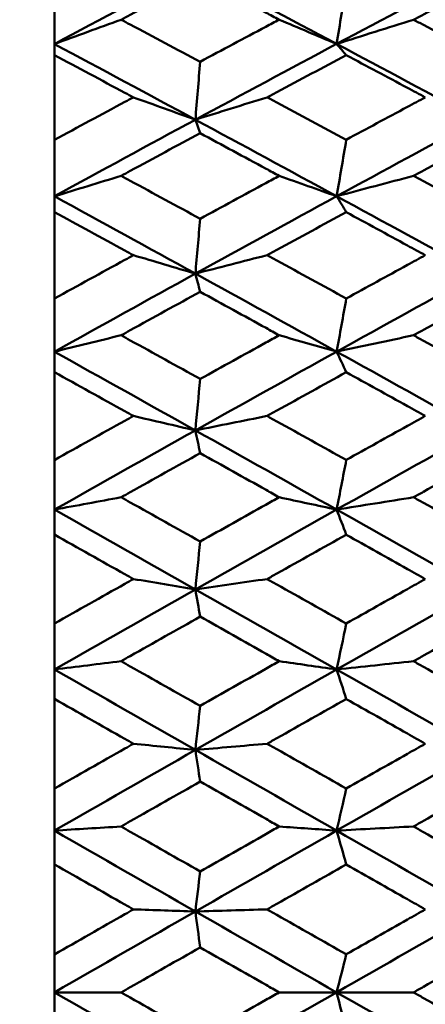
# Model space of a CAD drawing. Header units: millimetres. Extents: x 563 to 2732, y 83 to 2094.
# Tile 12 of 74: x 865.37 to 868.44, y 228.13 to 235.58. Entities that reach past the tile are written whole.
import ezdxf

# ---------------------------------------------------------------- set-up
doc = ezdxf.new("R2010")
doc.units = ezdxf.units.MM
doc.header["$LTSCALE"] = 10
doc.layers.add('Widoczne (ISO)', color=7, linetype='Continuous', lineweight=50)

msp = doc.modelspace()

# ---------------------------------------------------------------- linework, layer by layer
at = {"layer": 'Widoczne (ISO)'}
for p, q in [((865.6363, 235.3993), (865.6363, 235.8499)), ((865.6363, 235.3153), (865.6363, 235.3993)), ((865.6363, 235.3153), (865.6363, 234.674)), ((866.7026, 234.8263), (866.7389, 234.7242)), ((865.6363, 234.2467), (865.6363, 234.674)), ((865.6363, 234.1272), (865.6363, 234.2467)), ((865.6363, 234.1272), (865.6363, 233.4726)), ((865.6363, 233.0703), (865.6363, 233.4726)), ((865.6363, 232.9157), (865.6363, 233.0703)), ((865.6363, 232.9157), (865.6363, 232.2505)), ((865.6363, 231.8748), (865.6363, 232.2505)), ((865.6363, 231.6857), (865.6363, 231.8748)), ((865.6363, 231.6857), (865.6363, 231.0125)), ((865.6363, 230.6649), (865.6363, 231.0125)), ((865.6363, 230.4421), (865.6363, 230.6649)), ((865.6363, 230.4421), (865.6363, 229.7635)), ((865.6363, 229.4453), (865.6363, 229.7635)), ((865.6363, 229.1896), (865.6363, 229.4453)), ((865.6363, 229.1896), (865.6363, 228.5084)), ((865.6363, 228.2209), (865.6363, 228.5084)), ((866.1405, 228.2209), (865.6363, 228.2209)), ((865.6363, 227.9334), (865.6363, 228.2209)), ((867.3372, 228.2209), (867.7712, 228.2209)), ((868.3529, 228.2209), (867.7712, 228.2209))]:
    msp.add_line(p, q, dxfattribs=at)
msp.add_circle((836.6039, 228.2209), 50, dxfattribs=at)
for points in [[(865.6363, 235.3993), (865.9915, 235.5893), (866.347, 235.778), (866.7026, 235.9654)], [(866.7026, 235.9654), (867.0587, 235.7779), (867.4149, 235.5893), (867.7712, 235.3997)], [(867.7712, 235.3997), (868.1279, 235.5897), (868.4847, 235.7786), (868.8414, 235.9661)], [(867.7712, 235.3997), (867.7955, 235.55), (867.8198, 235.7004), (867.8441, 235.8508)], [(866.1405, 235.5834), (865.9721, 235.5222), (865.804, 235.4608), (865.6363, 235.3993)], [(867.3372, 235.5834), (867.4821, 235.5222), (867.6268, 235.461), (867.7712, 235.3997)], [(868.3529, 235.5834), (868.1585, 235.5223), (867.9646, 235.4611), (867.7712, 235.3997)], [(865.6363, 235.3993), (865.9915, 235.2093), (866.347, 235.0183), (866.7026, 234.8263)], [(866.7026, 234.8263), (867.0587, 235.0187), (867.4149, 235.2098), (867.7712, 235.3997)], [(867.7712, 235.3997), (868.1279, 235.2098), (868.4847, 235.0189), (868.8414, 234.827)], [(867.7712, 235.3997), (867.7955, 235.3713), (867.8198, 235.3428), (867.8441, 235.3144)], [(866.7026, 234.8263), (866.7147, 234.9728), (866.7268, 235.1192), (866.7389, 235.2656)], [(866.2339, 234.9956), (866.3904, 234.9393), (866.5466, 234.8828), (866.7026, 234.8263)], [(867.2452, 234.9956), (867.0639, 234.9394), (866.883, 234.8829), (866.7026, 234.8263)], [(865.6363, 234.2467), (865.9915, 234.4411), (866.347, 234.6343), (866.7026, 234.8263)], [(866.7026, 234.8263), (867.0587, 234.6341), (867.4149, 234.441), (867.7712, 234.247)], [(867.7712, 234.247), (868.1279, 234.4414), (868.4847, 234.6348), (868.8414, 234.827)], [(867.7712, 234.247), (867.7955, 234.3896), (867.8198, 234.5322), (867.8441, 234.6749)], [(866.1405, 234.4012), (865.9721, 234.3498), (865.804, 234.2983), (865.6363, 234.2467)], [(867.3372, 234.4012), (867.4821, 234.3499), (867.6268, 234.2985), (867.7712, 234.247)], [(868.3529, 234.4012), (868.1585, 234.35), (867.9646, 234.2986), (867.7712, 234.247)], [(865.6363, 234.2467), (865.9915, 234.0523), (866.347, 233.8572), (866.7026, 233.6613)], [(866.7026, 233.6613), (867.0587, 233.8575), (867.4149, 234.0528), (867.7712, 234.247)], [(867.7712, 234.247), (868.1279, 234.0528), (868.4847, 233.8577), (868.8414, 233.6618)], [(867.7712, 234.247), (867.7955, 234.2068), (867.8198, 234.1665), (867.8441, 234.1263)], [(866.7026, 233.6613), (866.7147, 233.7996), (866.7268, 233.938), (866.7389, 234.0764)], [(866.2339, 233.8007), (866.3904, 233.7543), (866.5466, 233.7078), (866.7026, 233.6613)], [(867.2452, 233.8007), (867.0639, 233.7544), (866.883, 233.7079), (866.7026, 233.6613)], [(865.6363, 233.0703), (865.9915, 233.2683), (866.347, 233.4653), (866.7026, 233.6613)], [(866.7026, 233.6613), (867.0587, 233.4651), (867.4149, 233.2682), (867.7712, 233.0706)], [(866.7026, 233.6613), (866.7147, 233.6155), (866.7268, 233.5696), (866.7389, 233.5238)], [(867.7712, 233.0706), (868.1279, 233.2685), (868.4847, 233.4656), (868.8414, 233.6618)], [(867.7712, 233.0706), (867.7955, 233.2049), (867.8198, 233.3392), (867.8441, 233.4735)], [(866.1405, 233.1947), (865.9721, 233.1533), (865.804, 233.1119), (865.6363, 233.0703)], [(867.3372, 233.1947), (867.4821, 233.1533), (867.6268, 233.112), (867.7712, 233.0706)], [(868.3529, 233.1947), (868.1585, 233.1534), (867.9646, 233.1121), (867.7712, 233.0706)], [(865.6363, 233.0703), (865.9915, 232.8724), (866.347, 232.6738), (866.7026, 232.4747)], [(866.7026, 232.4747), (867.0587, 232.6742), (867.4149, 232.8728), (867.7712, 233.0706)], [(867.7712, 233.0706), (868.1279, 232.8727), (868.4847, 232.6742), (868.8414, 232.4751)], [(867.7712, 233.0706), (867.7955, 233.0186), (867.8198, 232.9667), (867.8441, 232.9148)], [(866.7026, 232.4747), (866.7147, 232.6045), (866.7268, 232.7343), (866.7389, 232.8641)], [(866.2339, 232.5837), (866.3904, 232.5474), (866.5466, 232.5111), (866.7026, 232.4747)], [(867.2452, 232.5837), (867.0639, 232.5475), (866.883, 232.5112), (866.7026, 232.4747)], [(865.6363, 231.8748), (865.9915, 232.0755), (866.347, 232.2755), (866.7026, 232.4747)], [(866.7026, 232.4747), (867.0587, 232.2753), (867.4149, 232.0754), (867.7712, 231.875)], [(866.7026, 232.4747), (866.7147, 232.4173), (866.7268, 232.3599), (866.7389, 232.3025)], [(867.7712, 231.875), (868.1279, 232.0758), (868.4847, 232.2758), (868.8414, 232.4751)], [(867.7712, 231.875), (867.7955, 232.0005), (867.8198, 232.1259), (867.8441, 232.2514)], [(866.1405, 231.9685), (865.9721, 231.9373), (865.804, 231.9061), (865.6363, 231.8748)], [(867.3372, 231.9685), (867.4821, 231.9374), (867.6268, 231.9062), (867.7712, 231.875)], [(868.3529, 231.9685), (868.1585, 231.9374), (867.9646, 231.9063), (867.7712, 231.875)], [(865.6363, 231.8748), (865.9915, 231.6741), (866.347, 231.4729), (866.7026, 231.2714)], [(866.7026, 231.2714), (867.0587, 231.4732), (867.4149, 231.6745), (867.7712, 231.875)], [(867.7712, 231.875), (868.1279, 231.6743), (868.4847, 231.4732), (868.8414, 231.2717)], [(867.7712, 231.875), (867.7955, 231.8116), (867.8198, 231.7482), (867.8441, 231.6848)], [(866.7026, 231.2714), (866.7147, 231.3921), (866.7268, 231.5127), (866.7389, 231.6334)], [(866.2339, 231.3496), (866.3904, 231.3235), (866.5466, 231.2975), (866.7026, 231.2714)], [(867.2452, 231.3496), (867.0639, 231.3236), (866.883, 231.2975), (866.7026, 231.2714)], [(865.6363, 230.6649), (865.9915, 230.8676), (866.347, 231.0698), (866.7026, 231.2714)], [(866.7026, 231.2714), (867.0587, 231.0696), (867.4149, 230.8674), (867.7712, 230.665)], [(866.7026, 231.2714), (866.7147, 231.2026), (866.7268, 231.1338), (866.7389, 231.0651)], [(867.7712, 230.665), (868.1279, 230.8677), (868.4847, 231.07), (868.8414, 231.2717)], [(867.7712, 230.665), (867.7955, 230.7811), (867.8198, 230.8973), (867.8441, 231.0134)], [(866.1405, 230.7275), (865.9721, 230.7067), (865.804, 230.6858), (865.6363, 230.6649)], [(865.6363, 230.6649), (865.9915, 230.4621), (866.347, 230.2591), (866.7026, 230.056)], [(866.7026, 230.056), (867.0587, 230.2595), (867.4149, 230.4625), (867.7712, 230.665)], [(867.3372, 230.7275), (867.4821, 230.7067), (867.6268, 230.6859), (867.7712, 230.665)], [(868.3529, 230.7275), (868.1585, 230.7068), (867.9646, 230.6859), (867.7712, 230.665)], [(867.7712, 230.665), (868.1279, 230.4623), (868.4847, 230.2594), (868.8414, 230.0562)], [(867.7712, 230.665), (867.7955, 230.5904), (867.8198, 230.5158), (867.8441, 230.4411)], [(866.7026, 230.056), (866.7147, 230.1671), (866.7268, 230.2782), (866.7389, 230.3893)], [(866.2339, 230.103), (866.3904, 230.0874), (866.5466, 230.0717), (866.7026, 230.056)], [(867.2452, 230.103), (867.0639, 230.0874), (866.883, 230.0717), (866.7026, 230.056)], [(865.6363, 229.4453), (865.9915, 229.6492), (866.347, 229.8528), (866.7026, 230.056)], [(866.7026, 230.056), (867.0587, 229.8526), (867.4149, 229.649), (867.7712, 229.4453)], [(866.7026, 230.056), (866.7147, 229.9761), (866.7268, 229.8963), (866.7389, 229.8164)], [(867.7712, 229.4453), (868.1279, 229.6493), (868.4847, 229.8529), (868.8414, 230.0562)], [(867.7712, 229.4453), (867.7955, 229.5517), (867.8198, 229.658), (867.8441, 229.7644)], [(866.1405, 229.4767), (865.9721, 229.4662), (865.804, 229.4558), (865.6363, 229.4453)], [(867.3372, 229.4767), (867.4821, 229.4662), (867.6268, 229.4558), (867.7712, 229.4453)], [(868.3529, 229.4767), (868.1585, 229.4663), (867.9646, 229.4558), (867.7712, 229.4453)], [(865.6363, 229.4453), (865.9915, 229.2413), (866.347, 229.0373), (866.7026, 228.8334)], [(866.7026, 228.8334), (867.0587, 229.0376), (867.4149, 229.2416), (867.7712, 229.4453)], [(867.7712, 229.4453), (868.1279, 229.2414), (868.4847, 229.0375), (868.8414, 228.8334)], [(867.7712, 229.4453), (867.7955, 229.3598), (867.8198, 229.2743), (867.8441, 229.1887)], [(866.7026, 228.8334), (866.7147, 228.9345), (866.7268, 229.0355), (866.7389, 229.1366)], [(865.6363, 228.2209), (865.9915, 228.4252), (866.347, 228.6294), (866.7026, 228.8334)], [(866.2339, 228.8491), (866.3904, 228.8439), (866.5466, 228.8386), (866.7026, 228.8334)], [(867.2452, 228.8491), (867.0639, 228.8439), (866.883, 228.8386), (866.7026, 228.8334)], [(866.7026, 228.8334), (867.0587, 228.6292), (867.4149, 228.425), (867.7712, 228.2209)], [(866.7026, 228.8334), (866.7147, 228.7427), (866.7268, 228.6521), (866.7389, 228.5614)], [(867.7712, 228.2209), (868.1279, 228.4252), (868.4847, 228.6294), (868.8414, 228.8334)], [(867.7712, 228.2209), (867.7955, 228.317), (867.8198, 228.4131), (867.8441, 228.5093)], [(865.6363, 228.2209), (865.9915, 228.0165), (866.347, 227.8123), (866.7026, 227.6084)], [(866.7026, 227.6084), (867.0587, 227.8126), (867.4149, 228.0168), (867.7712, 228.2209)], [(867.7712, 228.2209), (868.1279, 228.0165), (868.4847, 227.8123), (868.8414, 227.6083)], [(867.7712, 228.2209), (867.7955, 228.1247), (867.8198, 228.0286), (867.8441, 227.9324)]]:
    msp.add_open_spline(points, degree=3, dxfattribs=at)
for points, knots in [([(866.7389, 235.899), (866.5627, 235.8064), (866.3864, 235.7135), (866.187, 235.608), (866.1638, 235.5957), (866.1405, 235.5834)], [0.00523804, 0.00523804, 0.00523804, 0.00523804, 0.06606705, 0.06606705, 0.07409033, 0.07409033, 0.07409033, 0.07409033]), ([(867.3372, 235.5834), (867.3037, 235.6011), (867.2703, 235.6187), (867.0709, 235.7242), (866.9049, 235.8117), (866.7389, 235.899)], [0.04993807, 0.04993807, 0.04993807, 0.04993807, 0.0614821, 0.0614821, 0.11877783, 0.11877783, 0.11877783, 0.11877783]), ([(868.9509, 235.8972), (868.7768, 235.8062), (868.6028, 235.7149), (868.4035, 235.61), (868.3782, 235.5967), (868.3529, 235.5834)], [0.01556037, 0.01556037, 0.01556037, 0.01556037, 0.07555527, 0.07555527, 0.08428623, 0.08428623, 0.08428623, 0.08428623]), ([(866.1405, 235.5834), (866.1637, 235.5711), (866.187, 235.5588), (866.3864, 235.4531), (866.5626, 235.3595), (866.7389, 235.2656)], [0.05804162, 0.05804162, 0.05804162, 0.05804162, 0.06605559, 0.06605559, 0.12689392, 0.12689392, 0.12689392, 0.12689392]), ([(866.7389, 235.2656), (866.9049, 235.3541), (867.0708, 235.4423), (867.2702, 235.5479), (867.3037, 235.5657), (867.3372, 235.5834)], [0.00418374, 0.00418374, 0.00418374, 0.00418374, 0.06147247, 0.06147247, 0.07302352, 0.07302352, 0.07302352, 0.07302352]), ([(868.3529, 235.5834), (868.3781, 235.57), (868.4034, 235.5567), (868.6027, 235.4516), (868.7768, 235.3596), (868.9509, 235.2674)], [0.06686277, 0.06686277, 0.06686277, 0.06686277, 0.07557848, 0.07557848, 0.13558897, 0.13558897, 0.13558897, 0.13558897]), ([(866.2339, 234.9956), (866.2124, 235.0072), (866.1909, 235.0187), (865.9916, 235.1255), (865.814, 235.2205), (865.6363, 235.3153)], [0.05393723, 0.05393723, 0.05393723, 0.05393723, 0.06137399, 0.06137399, 0.12273355, 0.12273355, 0.12273355, 0.12273355]), ([(867.8441, 235.3144), (867.6689, 235.2215), (867.4938, 235.1284), (867.2942, 235.0218), (867.2697, 235.0087), (867.2452, 234.9956)], [0.01044349, 0.01044349, 0.01044349, 0.01044349, 0.07085106, 0.07085106, 0.07930241, 0.07930241, 0.07930241, 0.07930241]), ([(868.4416, 234.9956), (868.3965, 235.0198), (868.3514, 235.0439), (868.1522, 235.1503), (867.9982, 235.2325), (867.8441, 235.3144)], [0.04598621, 0.04598621, 0.04598621, 0.04598621, 0.06155279, 0.06155279, 0.11473062, 0.11473062, 0.11473062, 0.11473062]), ([(865.6363, 234.674), (865.8139, 234.7699), (865.9916, 234.8656), (866.1908, 234.9725), (866.2124, 234.9841), (866.2339, 234.9956)], [0, 0, 0, 0, 0.06135239, 0.06135239, 0.06879633, 0.06879633, 0.06879633, 0.06879633]), ([(867.2452, 234.9956), (867.2697, 234.9826), (867.2941, 234.9695), (867.4937, 234.8628), (867.6689, 234.7689), (867.8441, 234.6749)], [0.06241522, 0.06241522, 0.06241522, 0.06241522, 0.0708546, 0.0708546, 0.13127416, 0.13127416, 0.13127416, 0.13127416]), ([(867.8441, 234.6749), (867.9981, 234.7578), (868.1522, 234.8406), (868.3514, 234.9473), (868.3965, 234.9715), (868.4416, 234.9956)], [0.00838421, 0.00838421, 0.00838421, 0.00838421, 0.06155515, 0.06155515, 0.07712864, 0.07712864, 0.07712864, 0.07712864]), ([(866.7389, 234.7242), (866.5627, 234.6294), (866.3864, 234.5343), (866.187, 234.4264), (866.1638, 234.4138), (866.1405, 234.4012)], [0.00523804, 0.00523804, 0.00523804, 0.00523804, 0.06606705, 0.06606705, 0.07409033, 0.07409033, 0.07409033, 0.07409033]), ([(867.3372, 234.4012), (867.3037, 234.4193), (867.2703, 234.4374), (867.0709, 234.5453), (866.9049, 234.6348), (866.7389, 234.7242)], [0.04993807, 0.04993807, 0.04993807, 0.04993807, 0.0614821, 0.0614821, 0.11877783, 0.11877783, 0.11877783, 0.11877783]), ([(868.9509, 234.7224), (868.7768, 234.6293), (868.6028, 234.5358), (868.4035, 234.4285), (868.3782, 234.4149), (868.3529, 234.4012)], [0.01556037, 0.01556037, 0.01556037, 0.01556037, 0.07555527, 0.07555527, 0.08428623, 0.08428623, 0.08428623, 0.08428623]), ([(866.1405, 234.4012), (866.1637, 234.3886), (866.187, 234.3761), (866.3864, 234.268), (866.5626, 234.1723), (866.7389, 234.0764)], [0.05804162, 0.05804162, 0.05804162, 0.05804162, 0.06605559, 0.06605559, 0.12689392, 0.12689392, 0.12689392, 0.12689392]), ([(866.7389, 234.0764), (866.9049, 234.1668), (867.0708, 234.2569), (867.2702, 234.365), (867.3037, 234.3831), (867.3372, 234.4012)], [0.00418374, 0.00418374, 0.00418374, 0.00418374, 0.06147247, 0.06147247, 0.07302352, 0.07302352, 0.07302352, 0.07302352]), ([(868.3529, 234.4012), (868.3781, 234.3876), (868.4034, 234.374), (868.6027, 234.2665), (868.7768, 234.1724), (868.9509, 234.0782)], [0.06686277, 0.06686277, 0.06686277, 0.06686277, 0.07557848, 0.07557848, 0.13558897, 0.13558897, 0.13558897, 0.13558897]), ([(866.2339, 233.8007), (866.2124, 233.8125), (866.1909, 233.8243), (865.9916, 233.9333), (865.814, 234.0303), (865.6363, 234.1272)], [0.05393723, 0.05393723, 0.05393723, 0.05393723, 0.06137399, 0.06137399, 0.12273355, 0.12273355, 0.12273355, 0.12273355]), ([(867.8441, 234.1263), (867.6689, 234.0314), (867.4938, 233.9362), (867.2942, 233.8274), (867.2697, 233.8141), (867.2452, 233.8007)], [0.01044349, 0.01044349, 0.01044349, 0.01044349, 0.07085106, 0.07085106, 0.07930241, 0.07930241, 0.07930241, 0.07930241]), ([(868.4416, 233.8007), (868.3965, 233.8253), (868.3514, 233.8499), (868.1522, 233.9586), (867.9982, 234.0425), (867.8441, 234.1263)], [0.04598621, 0.04598621, 0.04598621, 0.04598621, 0.06155279, 0.06155279, 0.11473062, 0.11473062, 0.11473062, 0.11473062]), ([(865.6363, 233.4726), (865.8139, 233.5704), (865.9916, 233.668), (866.1908, 233.7771), (866.2124, 233.7889), (866.2339, 233.8007)], [0, 0, 0, 0, 0.06135239, 0.06135239, 0.06879633, 0.06879633, 0.06879633, 0.06879633]), ([(867.2452, 233.8007), (867.2697, 233.7874), (867.2941, 233.774), (867.4937, 233.6651), (867.6689, 233.5694), (867.8441, 233.4735)], [0.06241522, 0.06241522, 0.06241522, 0.06241522, 0.0708546, 0.0708546, 0.13127416, 0.13127416, 0.13127416, 0.13127416]), ([(867.8441, 233.4735), (867.9981, 233.5581), (868.1522, 233.6425), (868.3514, 233.7514), (868.3965, 233.776), (868.4416, 233.8007)], [0.00838421, 0.00838421, 0.00838421, 0.00838421, 0.06155515, 0.06155515, 0.07712864, 0.07712864, 0.07712864, 0.07712864]), ([(866.7389, 233.5238), (866.5627, 233.4272), (866.3864, 233.3303), (866.187, 233.2203), (866.1638, 233.2075), (866.1405, 233.1947)], [0.00523804, 0.00523804, 0.00523804, 0.00523804, 0.06606705, 0.06606705, 0.07409033, 0.07409033, 0.07409033, 0.07409033]), ([(867.3372, 233.1947), (867.3037, 233.2131), (867.2703, 233.2315), (867.0709, 233.3414), (866.9049, 233.4327), (866.7389, 233.5238)], [0.04993807, 0.04993807, 0.04993807, 0.04993807, 0.0614821, 0.0614821, 0.11877783, 0.11877783, 0.11877783, 0.11877783]), ([(868.9509, 233.522), (868.7768, 233.427), (868.6028, 233.3318), (868.4035, 233.2225), (868.3782, 233.2086), (868.3529, 233.1947)], [0.01556037, 0.01556037, 0.01556037, 0.01556037, 0.07555527, 0.07555527, 0.08428623, 0.08428623, 0.08428623, 0.08428623]), ([(866.1405, 233.1947), (866.1637, 233.1819), (866.187, 233.1691), (866.3864, 233.059), (866.5626, 232.9616), (866.7389, 232.8641)], [0.05804162, 0.05804162, 0.05804162, 0.05804162, 0.06605559, 0.06605559, 0.12689392, 0.12689392, 0.12689392, 0.12689392]), ([(866.7389, 232.8641), (866.9049, 232.956), (867.0708, 233.0477), (867.2702, 233.1578), (867.3037, 233.1762), (867.3372, 233.1947)], [0.00418374, 0.00418374, 0.00418374, 0.00418374, 0.06147247, 0.06147247, 0.07302352, 0.07302352, 0.07302352, 0.07302352]), ([(868.3529, 233.1947), (868.3781, 233.1808), (868.4034, 233.1669), (868.6027, 233.0575), (868.7768, 232.9618), (868.9509, 232.8659)], [0.06686277, 0.06686277, 0.06686277, 0.06686277, 0.07557848, 0.07557848, 0.13558897, 0.13558897, 0.13558897, 0.13558897]), ([(866.2339, 232.5837), (866.2124, 232.5957), (866.1909, 232.6077), (865.9916, 232.7185), (865.814, 232.8172), (865.6363, 232.9157)], [0.05393723, 0.05393723, 0.05393723, 0.05393723, 0.06137399, 0.06137399, 0.12273355, 0.12273355, 0.12273355, 0.12273355]), ([(867.8441, 232.9148), (867.6689, 232.8182), (867.4938, 232.7214), (867.2942, 232.6109), (867.2697, 232.5973), (867.2452, 232.5837)], [0.01044349, 0.01044349, 0.01044349, 0.01044349, 0.07085106, 0.07085106, 0.07930241, 0.07930241, 0.07930241, 0.07930241]), ([(868.4416, 232.5837), (868.3965, 232.6088), (868.3514, 232.6338), (868.1522, 232.7443), (867.9982, 232.8296), (867.8441, 232.9148)], [0.04598621, 0.04598621, 0.04598621, 0.04598621, 0.06155279, 0.06155279, 0.11473062, 0.11473062, 0.11473062, 0.11473062]), ([(865.6363, 232.2505), (865.8139, 232.3498), (865.9916, 232.4489), (866.1908, 232.5598), (866.2124, 232.5717), (866.2339, 232.5837)], [0, 0, 0, 0, 0.06135239, 0.06135239, 0.06879633, 0.06879633, 0.06879633, 0.06879633]), ([(867.2452, 232.5837), (867.2697, 232.5702), (867.2941, 232.5566), (867.4937, 232.446), (867.6689, 232.3487), (867.8441, 232.2514)], [0.06241522, 0.06241522, 0.06241522, 0.06241522, 0.0708546, 0.0708546, 0.13127416, 0.13127416, 0.13127416, 0.13127416]), ([(867.8441, 232.2514), (867.9981, 232.3373), (868.1522, 232.423), (868.3514, 232.5336), (868.3965, 232.5587), (868.4416, 232.5837)], [0.00838421, 0.00838421, 0.00838421, 0.00838421, 0.06155515, 0.06155515, 0.07712864, 0.07712864, 0.07712864, 0.07712864]), ([(866.7389, 232.3025), (866.5627, 232.2044), (866.3864, 232.106), (866.187, 231.9945), (866.1638, 231.9815), (866.1405, 231.9685)], [0.00523804, 0.00523804, 0.00523804, 0.00523804, 0.06606705, 0.06606705, 0.07409033, 0.07409033, 0.07409033, 0.07409033]), ([(867.3372, 231.9685), (867.3037, 231.9872), (867.2703, 232.0059), (867.0709, 232.1173), (866.9049, 232.21), (866.7389, 232.3025)], [0.04993807, 0.04993807, 0.04993807, 0.04993807, 0.0614821, 0.0614821, 0.11877783, 0.11877783, 0.11877783, 0.11877783]), ([(868.9509, 232.3006), (868.7768, 232.2042), (868.6028, 232.1076), (868.4035, 231.9967), (868.3782, 231.9826), (868.3529, 231.9685)], [0.01556037, 0.01556037, 0.01556037, 0.01556037, 0.07555527, 0.07555527, 0.08428623, 0.08428623, 0.08428623, 0.08428623]), ([(866.1405, 231.9685), (866.1637, 231.9555), (866.187, 231.9425), (866.3864, 231.8309), (866.5626, 231.7322), (866.7389, 231.6334)], [0.05804162, 0.05804162, 0.05804162, 0.05804162, 0.06605559, 0.06605559, 0.12689392, 0.12689392, 0.12689392, 0.12689392]), ([(866.7389, 231.6334), (866.9049, 231.7265), (867.0708, 231.8195), (867.2702, 231.9311), (867.3037, 231.9498), (867.3372, 231.9685)], [0.00418374, 0.00418374, 0.00418374, 0.00418374, 0.06147247, 0.06147247, 0.07302352, 0.07302352, 0.07302352, 0.07302352]), ([(868.3529, 231.9685), (868.3781, 231.9544), (868.4034, 231.9404), (868.6027, 231.8294), (868.7768, 231.7324), (868.9509, 231.6353)], [0.06686277, 0.06686277, 0.06686277, 0.06686277, 0.07557848, 0.07557848, 0.13558897, 0.13558897, 0.13558897, 0.13558897]), ([(866.2339, 231.3496), (866.2124, 231.3617), (866.1909, 231.3738), (865.9916, 231.4859), (865.814, 231.5859), (865.6363, 231.6857)], [0.05393723, 0.05393723, 0.05393723, 0.05393723, 0.06137399, 0.06137399, 0.12273355, 0.12273355, 0.12273355, 0.12273355]), ([(867.8441, 231.6848), (867.6689, 231.587), (867.4938, 231.4889), (867.2942, 231.377), (867.2697, 231.3633), (867.2452, 231.3496)], [0.01044349, 0.01044349, 0.01044349, 0.01044349, 0.07085106, 0.07085106, 0.07930241, 0.07930241, 0.07930241, 0.07930241]), ([(868.4416, 231.3496), (868.3965, 231.3749), (868.3514, 231.4002), (868.1522, 231.5121), (867.9982, 231.5985), (867.8441, 231.6848)], [0.04598621, 0.04598621, 0.04598621, 0.04598621, 0.06155279, 0.06155279, 0.11473062, 0.11473062, 0.11473062, 0.11473062]), ([(865.6363, 231.0125), (865.8139, 231.1129), (865.9916, 231.2131), (866.1908, 231.3253), (866.2124, 231.3374), (866.2339, 231.3496)], [0, 0, 0, 0, 0.06135239, 0.06135239, 0.06879633, 0.06879633, 0.06879633, 0.06879633]), ([(867.2452, 231.3496), (867.2697, 231.3358), (867.2941, 231.3221), (867.4937, 231.2101), (867.6689, 231.1118), (867.8441, 231.0134)], [0.06241522, 0.06241522, 0.06241522, 0.06241522, 0.0708546, 0.0708546, 0.13127416, 0.13127416, 0.13127416, 0.13127416]), ([(867.8441, 231.0134), (867.9981, 231.1002), (868.1522, 231.1869), (868.3514, 231.2989), (868.3965, 231.3242), (868.4416, 231.3496)], [0.00838421, 0.00838421, 0.00838421, 0.00838421, 0.06155515, 0.06155515, 0.07712864, 0.07712864, 0.07712864, 0.07712864]), ([(866.7389, 231.0651), (866.5627, 230.9658), (866.3864, 230.8665), (866.187, 230.7538), (866.1638, 230.7407), (866.1405, 230.7275)], [0.00523804, 0.00523804, 0.00523804, 0.00523804, 0.06606705, 0.06606705, 0.07409033, 0.07409033, 0.07409033, 0.07409033]), ([(867.3372, 230.7275), (867.3037, 230.7464), (867.2703, 230.7653), (867.0709, 230.8779), (866.9049, 230.9715), (866.7389, 231.0651)], [0.04993807, 0.04993807, 0.04993807, 0.04993807, 0.0614821, 0.0614821, 0.11877783, 0.11877783, 0.11877783, 0.11877783]), ([(868.9509, 231.0632), (868.7768, 230.9657), (868.6028, 230.868), (868.4035, 230.756), (868.3782, 230.7418), (868.3529, 230.7275)], [0.01556037, 0.01556037, 0.01556037, 0.01556037, 0.07555527, 0.07555527, 0.08428623, 0.08428623, 0.08428623, 0.08428623]), ([(866.1405, 230.7275), (866.1637, 230.7144), (866.187, 230.7013), (866.3864, 230.5886), (866.5626, 230.4889), (866.7389, 230.3893)], [0.05804162, 0.05804162, 0.05804162, 0.05804162, 0.06605559, 0.06605559, 0.12689392, 0.12689392, 0.12689392, 0.12689392]), ([(866.7389, 230.3893), (866.9049, 230.4832), (867.0708, 230.5771), (867.2702, 230.6897), (867.3037, 230.7086), (867.3372, 230.7275)], [0.00418374, 0.00418374, 0.00418374, 0.00418374, 0.06147247, 0.06147247, 0.07302352, 0.07302352, 0.07302352, 0.07302352]), ([(868.3529, 230.7275), (868.3781, 230.7133), (868.4034, 230.6991), (868.6027, 230.587), (868.7768, 230.4891), (868.9509, 230.3912)], [0.06686277, 0.06686277, 0.06686277, 0.06686277, 0.07557848, 0.07557848, 0.13558897, 0.13558897, 0.13558897, 0.13558897]), ([(866.2339, 230.103), (866.2124, 230.1153), (866.1909, 230.1275), (865.9916, 230.2405), (865.814, 230.3413), (865.6363, 230.4421)], [0.05393723, 0.05393723, 0.05393723, 0.05393723, 0.06137399, 0.06137399, 0.12273355, 0.12273355, 0.12273355, 0.12273355]), ([(867.8441, 230.4411), (867.6689, 230.3424), (867.4938, 230.2435), (867.2942, 230.1307), (867.2697, 230.1169), (867.2452, 230.103)], [0.01044349, 0.01044349, 0.01044349, 0.01044349, 0.07085106, 0.07085106, 0.07930241, 0.07930241, 0.07930241, 0.07930241]), ([(868.4416, 230.103), (868.3965, 230.1286), (868.3514, 230.1541), (868.1522, 230.2669), (867.9982, 230.354), (867.8441, 230.4411)], [0.04598621, 0.04598621, 0.04598621, 0.04598621, 0.06155279, 0.06155279, 0.11473062, 0.11473062, 0.11473062, 0.11473062]), ([(865.6363, 229.7635), (865.8139, 229.8645), (865.9916, 229.9655), (866.1908, 230.0786), (866.2124, 230.0908), (866.2339, 230.103)], [0, 0, 0, 0, 0.06135239, 0.06135239, 0.06879633, 0.06879633, 0.06879633, 0.06879633]), ([(867.2452, 230.103), (867.2697, 230.0892), (867.2941, 230.0754), (867.4937, 229.9625), (867.6689, 229.8635), (867.8441, 229.7644)], [0.06241522, 0.06241522, 0.06241522, 0.06241522, 0.0708546, 0.0708546, 0.13127416, 0.13127416, 0.13127416, 0.13127416]), ([(867.8441, 229.7644), (867.9981, 229.8518), (868.1522, 229.9391), (868.3514, 230.0519), (868.3965, 230.0775), (868.4416, 230.103)], [0.00838421, 0.00838421, 0.00838421, 0.00838421, 0.06155515, 0.06155515, 0.07712864, 0.07712864, 0.07712864, 0.07712864]), ([(866.7389, 229.8164), (866.5627, 229.7165), (866.3864, 229.6165), (866.187, 229.5031), (866.1638, 229.4899), (866.1405, 229.4767)], [0.00523804, 0.00523804, 0.00523804, 0.00523804, 0.06606705, 0.06606705, 0.07409033, 0.07409033, 0.07409033, 0.07409033]), ([(867.3372, 229.4767), (867.3037, 229.4957), (867.2703, 229.5147), (867.0709, 229.6279), (866.9049, 229.7222), (866.7389, 229.8164)], [0.04993807, 0.04993807, 0.04993807, 0.04993807, 0.0614821, 0.0614821, 0.11877783, 0.11877783, 0.11877783, 0.11877783]), ([(868.9509, 229.8145), (868.7768, 229.7163), (868.6028, 229.618), (868.4035, 229.5053), (868.3782, 229.491), (868.3529, 229.4767)], [0.01556037, 0.01556037, 0.01556037, 0.01556037, 0.07555527, 0.07555527, 0.08428623, 0.08428623, 0.08428623, 0.08428623]), ([(866.1405, 229.4767), (866.1637, 229.4635), (866.187, 229.4503), (866.3864, 229.3369), (866.5626, 229.2367), (866.7389, 229.1366)], [0.05804162, 0.05804162, 0.05804162, 0.05804162, 0.06605559, 0.06605559, 0.12689392, 0.12689392, 0.12689392, 0.12689392]), ([(866.7389, 229.1366), (866.9049, 229.231), (867.0708, 229.3254), (867.2702, 229.4387), (867.3037, 229.4577), (867.3372, 229.4767)], [0.00418374, 0.00418374, 0.00418374, 0.00418374, 0.06147247, 0.06147247, 0.07302352, 0.07302352, 0.07302352, 0.07302352]), ([(868.3529, 229.4767), (868.3781, 229.4624), (868.4034, 229.4481), (868.6027, 229.3354), (868.7768, 229.2369), (868.9509, 229.1385)], [0.06686277, 0.06686277, 0.06686277, 0.06686277, 0.07557848, 0.07557848, 0.13558897, 0.13558897, 0.13558897, 0.13558897]), ([(866.2339, 228.8491), (866.2124, 228.8614), (866.1909, 228.8736), (865.9916, 228.9871), (865.814, 229.0884), (865.6363, 229.1896)], [0.05393723, 0.05393723, 0.05393723, 0.05393723, 0.06137399, 0.06137399, 0.12273355, 0.12273355, 0.12273355, 0.12273355]), ([(867.8441, 229.1887), (867.6689, 229.0895), (867.4938, 228.9902), (867.2942, 228.8769), (867.2697, 228.863), (867.2452, 228.8491)], [0.01044349, 0.01044349, 0.01044349, 0.01044349, 0.07085106, 0.07085106, 0.07930241, 0.07930241, 0.07930241, 0.07930241]), ([(868.4416, 228.8491), (868.3965, 228.8747), (868.3514, 228.9004), (868.1522, 229.0136), (867.9982, 229.1012), (867.8441, 229.1887)], [0.04598621, 0.04598621, 0.04598621, 0.04598621, 0.06155279, 0.06155279, 0.11473062, 0.11473062, 0.11473062, 0.11473062]), ([(865.6363, 228.5084), (865.8139, 228.6097), (865.9916, 228.711), (866.1908, 228.8245), (866.2124, 228.8368), (866.2339, 228.8491)], [0, 0, 0, 0, 0.06135239, 0.06135239, 0.06879633, 0.06879633, 0.06879633, 0.06879633]), ([(867.2452, 228.8491), (867.2697, 228.8352), (867.2941, 228.8213), (867.4937, 228.708), (867.6689, 228.6086), (867.8441, 228.5093)], [0.06241522, 0.06241522, 0.06241522, 0.06241522, 0.0708546, 0.0708546, 0.13127416, 0.13127416, 0.13127416, 0.13127416]), ([(867.8441, 228.5093), (867.9981, 228.5969), (868.1522, 228.6845), (868.3514, 228.7978), (868.3965, 228.8234), (868.4416, 228.8491)], [0.00838421, 0.00838421, 0.00838421, 0.00838421, 0.06155515, 0.06155515, 0.07712864, 0.07712864, 0.07712864, 0.07712864]), ([(866.7389, 228.5614), (866.5627, 228.4612), (866.3864, 228.3609), (866.187, 228.2473), (866.1638, 228.2341), (866.1405, 228.2209)], [0.00523804, 0.00523804, 0.00523804, 0.00523804, 0.06606705, 0.06606705, 0.07409033, 0.07409033, 0.07409033, 0.07409033]), ([(867.3372, 228.2209), (867.3037, 228.2399), (867.2703, 228.2589), (867.0709, 228.3724), (866.9049, 228.4669), (866.7389, 228.5614)], [0.04993807, 0.04993807, 0.04993807, 0.04993807, 0.0614821, 0.0614821, 0.11877783, 0.11877783, 0.11877783, 0.11877783]), ([(868.9509, 228.5596), (868.7768, 228.461), (868.6028, 228.3625), (868.4035, 228.2496), (868.3782, 228.2352), (868.3529, 228.2209)], [0.01556037, 0.01556037, 0.01556037, 0.01556037, 0.07555527, 0.07555527, 0.08428623, 0.08428623, 0.08428623, 0.08428623]), ([(866.1405, 228.2209), (866.1637, 228.2076), (866.187, 228.1944), (866.3864, 228.0808), (866.5626, 227.9805), (866.7389, 227.8803)], [0.05804162, 0.05804162, 0.05804162, 0.05804162, 0.06605559, 0.06605559, 0.12689392, 0.12689392, 0.12689392, 0.12689392]), ([(866.7389, 227.8803), (866.9049, 227.9748), (867.0708, 228.0693), (867.2702, 228.1828), (867.3037, 228.2018), (867.3372, 228.2209)], [0.00418374, 0.00418374, 0.00418374, 0.00418374, 0.06147247, 0.06147247, 0.07302352, 0.07302352, 0.07302352, 0.07302352]), ([(868.3529, 228.2209), (868.3781, 228.2065), (868.4034, 228.1922), (868.6027, 228.0793), (868.7768, 227.9807), (868.9509, 227.8822)], [0.06686277, 0.06686277, 0.06686277, 0.06686277, 0.07557848, 0.07557848, 0.13558897, 0.13558897, 0.13558897, 0.13558897])]:
    msp.add_open_spline(points, degree=3, knots=knots, dxfattribs=at)

doc.saveas('drawing.dxf')
